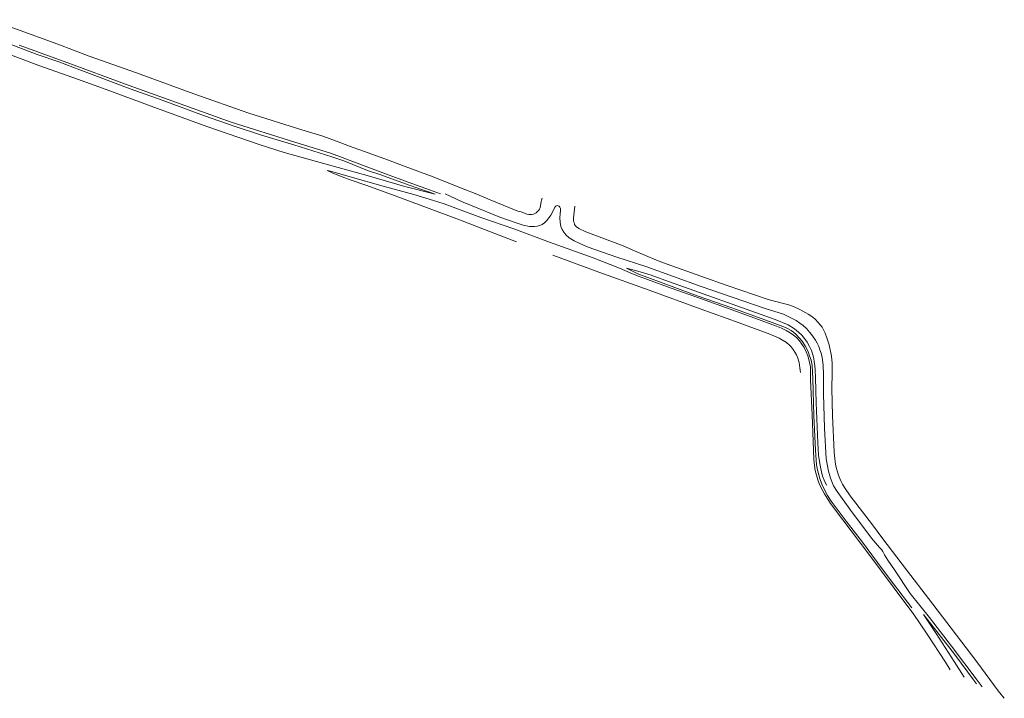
# Model space of a CAD drawing. Header units: metres. Extents: x 66374 to 71914, y 405953 to 412623.
# Tile 2 of 42: x 68961 to 70130, y 406647 to 407453. Entities that reach past the tile are written whole.
import ezdxf

# ---------------------------------------------------------------- set-up
doc = ezdxf.new("R2010")
doc.units = ezdxf.units.M
doc.layers.add('2013-05-24_onderlegger_OVLIJNOBJ', color=252, linetype='Continuous', lineweight=0)

msp = doc.modelspace()

# ---------------------------------------------------------------- linework, layer by layer
at = {"layer": '2013-05-24_onderlegger_OVLIJNOBJ'}
for p, q in [((69006.45, 407424.33), (68926.26, 407453.43)), ((68880.6, 407437.55), (68983.73, 407399.06)), ((68981.87, 407411.98), (68941.58, 407427.35)), ((68960.47, 407423.29), (69018.16, 407401.99)), ((69043.45, 407410.25), (69006.45, 407424.33)), ((69007.46, 407403.21), (68981.87, 407411.98)), ((69099.81, 407390.22), (69043.45, 407410.25)), ((68983.73, 407399.06), (69025.5, 407384.29)), ((69032.67, 407393.86), (69007.46, 407403.21)), ((69018.16, 407401.99), (69086.76, 407377)), ((69092.18, 407371.44), (69032.67, 407393.86)), ((69168.03, 407365.35), (69099.81, 407390.22)), ((69025.5, 407384.29), (69063.89, 407370.48)), ((69086.76, 407377), (69147.26, 407355.25)), ((69063.89, 407370.48), (69124.79, 407348.02)), ((69130.23, 407357.78), (69092.18, 407371.44)), ((69233.33, 407342.2), (69168.03, 407365.35)), ((69179.36, 407339.49), (69130.23, 407357.78)), ((69147.26, 407355.25), (69212.17, 407331.68)), ((69124.79, 407348.02), (69183.2, 407326.64)), ((69296.03, 407322.6), (69233.33, 407342.2)), ((69217.05, 407326.46), (69179.36, 407339.49)), ((69212.17, 407331.68), (69287.74, 407307.95)), ((69183.2, 407326.64), (69246.54, 407304.64)), ((69246.79, 407316.79), (69217.05, 407326.46)), ((69286.69, 407304.61), (69246.79, 407316.79)), ((69319.95, 407315.34), (69296.03, 407322.6)), ((69287.74, 407307.95), (69329.99, 407294.85)), ((69329.86, 407311.8), (69319.95, 407315.34)), ((69342.46, 407307.13), (69329.86, 407311.8)), ((69352.59, 407303.32), (69342.46, 407307.13)), ((69246.54, 407304.64), (69275.22, 407295.82)), ((69275.22, 407295.82), (69327.61, 407281.01)), ((69331.84, 407290.63), (69286.69, 407304.61)), ((69329.99, 407294.85), (69341.88, 407290.51)), ((69369.3, 407297.2), (69352.59, 407303.32)), ((69394.51, 407288.05), (69369.3, 407297.2)), ((69345.97, 407285.73), (69331.84, 407290.63)), ((69341.88, 407290.51), (69352.15, 407286.55)), ((69356.71, 407281.54), (69345.97, 407285.73)), ((69352.15, 407286.55), (69395.47, 407270.32)), ((69418.7, 407278.97), (69394.51, 407288.05)), ((69330.19, 407273.3), (69326.26, 407274.44)), ((69326.26, 407274.44), (69332.94, 407271.25)), ((69327.61, 407281.01), (69373.63, 407268.4)), ((69353.56, 407266.88), (69330.19, 407273.3)), ((69332.94, 407271.25), (69344.06, 407266.85)), ((69373.82, 407274.44), (69356.71, 407281.54)), ((69389.69, 407269.22), (69373.82, 407274.44)), ((69395.47, 407270.32), (69430.82, 407257.35)), ((69452.13, 407266.63), (69418.7, 407278.97)), ((69344.06, 407266.85), (69354.64, 407262.71)), ((69392.74, 407255.67), (69353.56, 407266.88)), ((69354.64, 407262.71), (69371.94, 407256.82)), ((69373.63, 407268.4), (69418.48, 407255.36)), ((69419.15, 407258.39), (69389.69, 407269.22)), ((69436.79, 407252.16), (69419.15, 407258.39)), ((69474.36, 407257.73), (69452.13, 407266.63)), ((69371.94, 407256.82), (69403.81, 407245.19)), ((69428.82, 407245.66), (69392.74, 407255.67)), ((69418.48, 407255.36), (69454.17, 407246.17)), ((69430.82, 407257.35), (69443.28, 407252.72)), ((69447.5, 407248.58), (69436.79, 407252.16)), ((69443.28, 407252.72), (69460.74, 407246.48)), ((69454.17, 407246.17), (69447.5, 407248.58)), ((69485.61, 407237.4), (69466.33, 407246.72)), ((69487.63, 407252.52), (69474.36, 407257.73)), ((69503.74, 407246.11), (69487.63, 407252.52)), ((69403.81, 407245.19), (69440.83, 407231.53)), ((69447.4, 407240.23), (69428.82, 407245.66)), ((69465.08, 407234.57), (69447.4, 407240.23)), ((69498.21, 407232.31), (69485.61, 407237.4)), ((69519.71, 407239.51), (69503.74, 407246.11)), ((69541.74, 407230.44), (69519.71, 407239.51)), ((69580.17, 407237.66), (69578.9, 407229.9)), ((69580.54, 407238.87), (69580.17, 407237.66)), ((69580.95, 407240.38), (69580.54, 407238.87)), ((69581.47, 407241.43), (69580.95, 407240.38)), ((69440.83, 407231.53), (69486.27, 407214.42)), ((69508.42, 407218.46), (69465.08, 407234.57)), ((69531.08, 407218.97), (69498.21, 407232.31)), ((69552.68, 407226.08), (69541.74, 407230.44)), ((69556.26, 407225.04), (69552.68, 407226.08)), ((69563.27, 407222.57), (69556.26, 407225.04)), ((69574.21, 407224.06), (69572.59, 407223.11)), ((69575.87, 407225.51), (69574.21, 407224.06)), ((69577.48, 407227.06), (69575.87, 407225.51)), ((69578.27, 407228.18), (69577.48, 407227.06)), ((69578.9, 407229.9), (69578.27, 407228.18)), ((69595.18, 407227.93), (69591.75, 407221.42)), ((69596.53, 407230.93), (69595.18, 407227.93)), ((69597.56, 407232), (69596.53, 407230.93)), ((69598.48, 407232.51), (69597.56, 407232)), ((69599.4, 407232.53), (69598.48, 407232.51)), ((69600.53, 407232.41), (69599.4, 407232.53)), ((69601.7, 407231.98), (69600.53, 407232.41)), ((69602.48, 407230.89), (69601.7, 407231.98)), ((69603.06, 407229.28), (69602.48, 407230.89)), ((69602.64, 407222.66), (69603.03, 407226.53)), ((69603.03, 407226.53), (69603.06, 407229.28)), ((69618.69, 407217.76), (69620.06, 407232.03)), ((69486.27, 407214.42), (69524.98, 407199.62)), ((69547.62, 407204.84), (69508.42, 407218.46)), ((69551.57, 407211.6), (69531.08, 407218.97)), ((69558.91, 407209.52), (69551.57, 407211.6)), ((69565.5, 407222.16), (69563.27, 407222.57)), ((69567.53, 407222.04), (69565.5, 407222.16)), ((69569.12, 407222.05), (69567.53, 407222.04)), ((69571.09, 407222.45), (69569.12, 407222.05)), ((69572.59, 407223.11), (69571.09, 407222.45)), ((69584.16, 407212.19), (69581.32, 407210.34)), ((69586.98, 407214.82), (69584.16, 407212.19)), ((69591.75, 407221.42), (69586.98, 407214.82)), ((69602.53, 407218.24), (69602.64, 407222.66)), ((69602.58, 407212.73), (69602.53, 407218.24)), ((69603.64, 407207.62), (69602.58, 407212.73)), ((69618.68, 407214.21), (69618.69, 407217.76)), ((69619.19, 407212.39), (69618.68, 407214.21)), ((69619.87, 407210.22), (69619.19, 407212.39)), ((69589.91, 407189.23), (69547.62, 407204.84)), ((69566.41, 407207.85), (69558.91, 407209.52)), ((69568.49, 407207.69), (69566.41, 407207.85)), ((69572.13, 407207.66), (69568.49, 407207.69)), ((69575.46, 407208.05), (69572.13, 407207.66)), ((69578.41, 407208.94), (69575.46, 407208.05)), ((69581.32, 407210.34), (69578.41, 407208.94)), ((69605, 407204.31), (69603.64, 407207.62)), ((69607.15, 407201.07), (69605, 407204.31)), ((69609.59, 407197.96), (69607.15, 407201.07)), ((69620.69, 407208.94), (69619.87, 407210.22)), ((69622.17, 407207.36), (69620.69, 407208.94)), ((69624.75, 407205.25), (69622.17, 407207.36)), ((69633.3, 407201.32), (69624.75, 407205.25)), ((69677.59, 407184.71), (69633.3, 407201.32)), ((69524.98, 407199.62), (69550.81, 407189.46)), ((69641.76, 407170.58), (69589.91, 407189.23)), ((69613.56, 407194.37), (69609.59, 407197.96)), ((69619.32, 407190.65), (69613.56, 407194.37)), ((69626.04, 407187.4), (69619.32, 407190.65)), ((69636.15, 407183.09), (69626.04, 407187.4)), ((69670.01, 407171.44), (69636.15, 407183.09)), ((69690.81, 407179.02), (69677.59, 407184.71)), ((69717.13, 407167.92), (69690.81, 407179.02)), ((69593.99, 407173.62), (69648.82, 407153.66)), ((69673.15, 407158.21), (69641.76, 407170.58)), ((69704.59, 407160.28), (69670.01, 407171.44)), ((69729.85, 407163.05), (69717.13, 407167.92)), ((69648.82, 407153.66), (69708.51, 407132.12)), ((69688.72, 407151.59), (69673.15, 407158.21)), ((69695.14, 407154.59), (69681.38, 407158.45)), ((69681.38, 407158.45), (69694.98, 407151.53)), ((69710.62, 407149.9), (69695.14, 407154.59)), ((69770.24, 407136.7), (69704.59, 407160.28)), ((69769.79, 407148.87), (69729.85, 407163.05)), ((69695.56, 407148.92), (69688.72, 407151.59)), ((69694.98, 407151.53), (69735.57, 407136.65)), ((69706.58, 407144.95), (69695.56, 407148.92)), ((69734.57, 407134.72), (69706.58, 407144.95)), ((69727.18, 407144.05), (69710.62, 407149.9)), ((69858.12, 407097.19), (69727.18, 407144.05)), ((69801.06, 407137.7), (69769.79, 407148.87)), ((69708.51, 407132.12), (69768.9, 407110)), ((69765.1, 407123.84), (69734.57, 407134.72)), ((69735.57, 407136.65), (69765.46, 407125.55)), ((69846.11, 407110.34), (69770.24, 407136.7)), ((69849.82, 407121.04), (69801.06, 407137.7)), ((69808.84, 407107.96), (69765.1, 407123.84)), ((69765.46, 407125.55), (69806.57, 407111.17)), ((69875.32, 407114.17), (69849.82, 407121.04)), ((69768.9, 407110), (69815.06, 407093.31)), ((69806.57, 407111.17), (69851.11, 407095.03)), ((69841.3, 407096.01), (69808.84, 407107.96)), ((69867.69, 407103.75), (69846.11, 407110.34)), ((69880.71, 407112.22), (69875.32, 407114.17)), ((69886.36, 407109.64), (69880.71, 407112.22)), ((69891.02, 407107.06), (69886.36, 407109.64)), ((69894.27, 407105.17), (69891.02, 407107.06)), ((69859.6, 407089.49), (69841.3, 407096.01)), ((69851.11, 407095.03), (69870.21, 407087.91)), ((69873.27, 407090.96), (69858.12, 407097.19)), ((69882.97, 407096.28), (69867.69, 407103.75)), ((69887.45, 407093.09), (69882.97, 407096.28)), ((69896.96, 407103.55), (69894.27, 407105.17)), ((69902.59, 407099.98), (69896.96, 407103.55)), ((69905.43, 407097.57), (69902.59, 407099.98)), ((69909.01, 407093.93), (69905.43, 407097.57)), ((69815.06, 407093.31), (69851.71, 407079.94)), ((69865.37, 407087.04), (69859.6, 407089.49)), ((69871.08, 407084.4), (69865.37, 407087.04)), ((69870.21, 407087.91), (69873.6, 407086.29)), ((69875.93, 407081.4), (69871.08, 407084.4)), ((69881.09, 407086.07), (69873.27, 407090.96)), ((69873.6, 407086.29), (69877.03, 407084.42)), ((69877.03, 407084.42), (69879.72, 407082.27)), ((69885.86, 407082.15), (69881.09, 407086.07)), ((69891.36, 407090.14), (69887.45, 407093.09)), ((69895.18, 407086.53), (69891.36, 407090.14)), ((69899.31, 407081.79), (69895.18, 407086.53)), ((69913.6, 407088.3), (69909.01, 407093.93)), ((69917.18, 407081.08), (69913.6, 407088.3)), ((69851.71, 407079.94), (69862.63, 407074.96)), ((69862.63, 407074.96), (69871.24, 407069.88)), ((69879.55, 407078.75), (69875.93, 407081.4)), ((69883.12, 407075.83), (69879.55, 407078.75)), ((69879.72, 407082.27), (69882.91, 407079.37)), ((69882.91, 407079.37), (69886.43, 407075.68)), ((69886.9, 407072.16), (69883.12, 407075.83)), ((69889.79, 407078.56), (69885.86, 407082.15)), ((69886.43, 407075.68), (69890.11, 407071.48)), ((69889.64, 407068.19), (69886.9, 407072.16)), ((69892.82, 407074.82), (69889.79, 407078.56)), ((69890.11, 407071.48), (69893.78, 407065.93)), ((69895.8, 407070.29), (69892.82, 407074.82)), ((69902.34, 407077.71), (69899.31, 407081.79)), ((69905.78, 407072.59), (69902.34, 407077.71)), ((69907.76, 407069.33), (69905.78, 407072.59)), ((69919.47, 407075.52), (69917.18, 407081.08)), ((69921.91, 407067.12), (69919.47, 407075.52)), ((69871.24, 407069.88), (69875, 407066.67)), ((69875, 407066.67), (69877.11, 407064.67)), ((69877.11, 407064.67), (69879.26, 407061.74)), ((69879.26, 407061.74), (69881.32, 407058.61)), ((69892.4, 407063.87), (69889.64, 407068.19)), ((69894.68, 407059.1), (69892.4, 407063.87)), ((69893.78, 407065.93), (69896.57, 407060.28)), ((69898.77, 407065.36), (69895.8, 407070.29)), ((69896.57, 407060.28), (69898.87, 407054.17)), ((69901.11, 407060.34), (69898.77, 407065.36)), ((69902.77, 407055.25), (69901.11, 407060.34)), ((69909.64, 407065.04), (69907.76, 407069.33)), ((69911.17, 407061.45), (69909.64, 407065.04)), ((69912.5, 407057.16), (69911.17, 407061.45)), ((69924.79, 407053.77), (69921.91, 407067.12)), ((69881.32, 407058.61), (69883.16, 407055.36)), ((69883.16, 407055.36), (69884.89, 407051.33)), ((69884.89, 407051.33), (69886.31, 407046.3)), ((69896.88, 407054.14), (69894.68, 407059.1)), ((69898.5, 407048.4), (69896.88, 407054.14)), ((69899.97, 407040.87), (69898.5, 407048.4)), ((69898.87, 407054.17), (69900.86, 407048.81)), ((69900.86, 407048.81), (69901.79, 407042.59)), ((69903.7, 407050.92), (69902.77, 407055.25)), ((69904.43, 407047.05), (69903.7, 407050.92)), ((69913.78, 407052.26), (69912.5, 407057.16)), ((69915.07, 407043.17), (69913.78, 407052.26)), ((69925.68, 407045.33), (69924.79, 407053.77)), ((69886.31, 407046.3), (69887.43, 407039.98)), ((69887.43, 407039.98), (69887.95, 407034.2)), ((69900.03, 407025.8), (69899.97, 407040.87)), ((69901.79, 407042.59), (69902.62, 407027.3)), ((69905.06, 407042.56), (69904.43, 407047.05)), ((69905.35, 407037.66), (69905.06, 407042.56)), ((69905.91, 407027.84), (69905.35, 407037.66)), ((69915.52, 407031.48), (69915.07, 407043.17)), ((69925.75, 407033.78), (69925.68, 407045.33)), ((69901.79, 406984.18), (69900.03, 407025.8)), ((69902.62, 407027.3), (69903.99, 406982.93)), ((69906.8, 406998.45), (69905.91, 407027.84)), ((69915.46, 407008.92), (69915.52, 407031.48)), ((69925.07, 407015.36), (69925.75, 407033.78)), ((69926.03, 406983.08), (69925.07, 407015.36)), ((69916.41, 406968.06), (69915.46, 407008.92)), ((69908.77, 406950.64), (69906.8, 406998.45)), ((69903.44, 406941.97), (69901.79, 406984.18)), ((69903.99, 406982.93), (69905.68, 406941.93)), ((69928.09, 406940.09), (69926.03, 406983.08)), ((69918.34, 406931.91), (69916.41, 406968.06)), ((69909.54, 406936.34), (69908.77, 406950.64)), ((69903.9, 406930.7), (69903.44, 406941.97)), ((69905.68, 406941.93), (69907.2, 406924.53)), ((69911.22, 406923.79), (69909.54, 406936.34)), ((69921.12, 406917.14), (69918.34, 406931.91)), ((69928.81, 406931.88), (69928.09, 406940.09)), ((69929.67, 406925.56), (69928.81, 406931.88)), ((69904.68, 406923.97), (69903.9, 406930.7)), ((69905.65, 406917.97), (69904.68, 406923.97)), ((69907.2, 406924.53), (69908.23, 406918.83)), ((69912.82, 406916.55), (69911.22, 406923.79)), ((69930.57, 406921.58), (69929.67, 406925.56)), ((69931.47, 406917.52), (69930.57, 406921.58)), ((69907.12, 406912.31), (69905.65, 406917.97)), ((69908.73, 406906.98), (69907.12, 406912.31)), ((69908.23, 406918.83), (69909.67, 406912.7)), ((69909.67, 406912.7), (69911.2, 406908.28)), ((69911.2, 406908.28), (69913.34, 406901.61)), ((69914.33, 406911.15), (69912.82, 406916.55)), ((69916.09, 406906.54), (69914.33, 406911.15)), ((69923.71, 406908.67), (69921.12, 406917.14)), ((69927.43, 406899.91), (69923.71, 406908.67)), ((69933.04, 406912.48), (69931.47, 406917.52)), ((69934.64, 406908.5), (69933.04, 406912.48)), ((69936.19, 406905.05), (69934.64, 406908.5)), ((69910.18, 406902.37), (69908.73, 406906.98)), ((69912.62, 406897.48), (69910.18, 406902.37)), ((69916.36, 406890.23), (69912.62, 406897.48)), ((69913.34, 406901.61), (69916.28, 406895.63)), ((69918.79, 406900.7), (69916.09, 406906.54)), ((69931.44, 406893.01), (69927.43, 406899.91)), ((69938.04, 406901.81), (69936.19, 406905.05)), ((69940.41, 406897.8), (69938.04, 406901.81)), ((69947.02, 406887.77), (69940.41, 406897.8)), ((69916.28, 406895.63), (69920.25, 406888.12)), ((69923.64, 406878.71), (69916.36, 406890.23)), ((69920.25, 406888.12), (69924.57, 406881.33)), ((69946.77, 406872.03), (69931.44, 406893.01)), ((69957.83, 406873.98), (69947.02, 406887.77)), ((69938.25, 406859.2), (69923.64, 406878.71)), ((69924.57, 406881.33), (69942.45, 406857.87)), ((69973.43, 406853.51), (69957.83, 406873.98)), ((69972.4, 406837.69), (69946.77, 406872.03)), ((69969.27, 406818.77), (69938.25, 406859.2)), ((69942.45, 406857.87), (69961.53, 406832.66)), ((69984.66, 406838.51), (69973.43, 406853.51)), ((69981.96, 406826.35), (69972.4, 406837.69)), ((70015.13, 406798.3), (69984.66, 406838.51)), ((69961.53, 406832.66), (69985.06, 406801.18)), ((69984.29, 406824.2), (69981.96, 406826.35)), ((69998.21, 406779.69), (69969.27, 406818.77)), ((69985.94, 406821.75), (69984.29, 406824.2)), ((69987.82, 406817.74), (69985.94, 406821.75)), ((69991.7, 406811.43), (69987.82, 406817.74)), ((69999.65, 406799.79), (69991.7, 406811.43)), ((69985.06, 406801.18), (69998.62, 406783.23)), ((70018.13, 406772.03), (69999.65, 406799.79)), ((70040.01, 406766.08), (70015.13, 406798.3)), ((70014.45, 406757.9), (69998.21, 406779.69)), ((69998.62, 406783.23), (70020.2, 406754.71)), ((70041.1, 406743.27), (70018.13, 406772.03)), ((70021.64, 406748.22), (70014.45, 406757.9)), ((70066.98, 406730.82), (70040.01, 406766.08)), ((70038.51, 406723.72), (70021.64, 406748.22)), ((70049.14, 406724.45), (70034.15, 406746.87)), ((70034.15, 406746.87), (70047.1, 406730.12)), ((70067.51, 406709.23), (70041.1, 406743.27)), ((70060.02, 406690.15), (70038.51, 406723.72)), ((70047.1, 406730.12), (70070.71, 406699.73)), ((70070.59, 406691.28), (70049.14, 406724.45)), ((70097.35, 406690.78), (70066.98, 406730.82)), ((70097.86, 406668.9), (70067.51, 406709.23)), ((70070.71, 406699.73), (70094.63, 406667.85)), ((70065.62, 406681.27), (70060.02, 406690.15)), ((70082.38, 406672.44), (70070.59, 406691.28)), ((70122.9, 406656.07), (70097.35, 406690.78)), ((70094.63, 406667.85), (70097.07, 406664.71)), ((70103.85, 406661.13), (70097.86, 406668.9)), ((70130.01, 406647.35), (70122.9, 406656.07))]:
    msp.add_line(p, q, dxfattribs=at)

doc.saveas('drawing.dxf')
